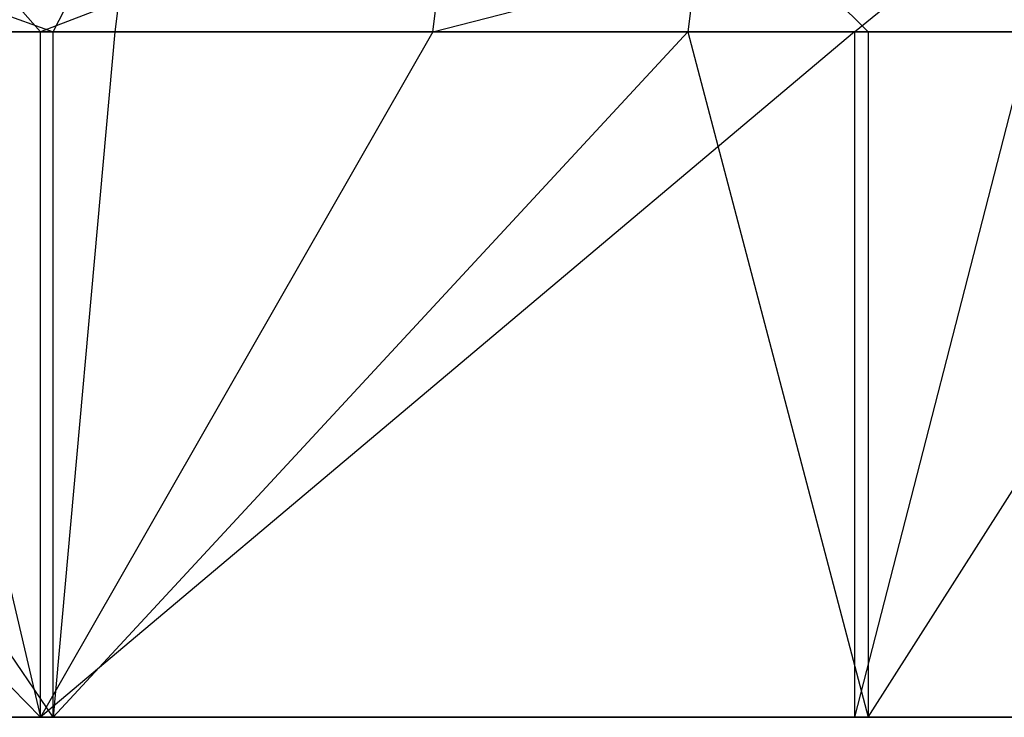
# Model space of a CAD drawing. Extents: x -172 to 172, y -29 to 28.
# Tile 78 of 256: x -143.69 to -134.07, y 7.6 to 14.42. Entities that reach past the tile are written whole.
import ezdxf

# ---------------------------------------------------------------- set-up
doc = ezdxf.new("R2010")
doc.units = 0
doc.header["$LTSCALE"] = 25.4
doc.layers.get('0').update_dxf_attribs({"linetype": 'CONTINUOUS'})

msp = doc.modelspace()

# ---------------------------------------------------------------- linework, layer by layer
at = {"color": 0}
for p, q in [((-147.7148, 15.8448, -1331.8629), (-143.3672, 14.2997, -1339.1776)), ((-147.7148, 15.8448, -1331.8629), (-143.3672, 14.2997, -1339.1776)), ((-143.4897, 14.2997, -1147.5059), (-144.861, 15.8448, -1150.045)), ((-143.4897, 14.2997, -1147.5059), (-144.861, 15.8448, -1150.045)), ((-139.4572, 15.8448, -1142.1385), (-143.4897, 14.2997, -1147.5059)), ((-139.4572, 15.8448, -1142.1385), (-143.4897, 14.2997, -1147.5059)), ((-143.3672, 14.2997, -1339.1776), (-142.5619, 15.8448, -1339.9352)), ((-143.3672, 14.2997, -1339.1776), (-142.5619, 15.8448, -1339.9352)), ((-142.5619, 15.8448, -1339.9352), (-142.7644, 14.2997, -1340.0725)), ((-142.5619, 15.8448, -1339.9352), (-142.7644, 14.2997, -1340.0725)), ((-139.6554, 14.2997, -1141.9949), (-139.4572, 15.8448, -1142.1385)), ((-139.6554, 14.2997, -1141.9949), (-139.4572, 15.8448, -1142.1385)), ((-139.6554, 14.2997, -1141.9949), (-133.6225, 15.8448, -1134.5444)), ((-139.6554, 14.2997, -1141.9949), (-133.6225, 15.8448, -1134.5444)), ((-136.9683, 15.8448, -1347.7086), (-137.1629, 14.2997, -1347.8569)), ((-136.9683, 15.8448, -1347.7086), (-137.1629, 14.2997, -1347.8569)), ((-135.3989, 14.2997, -1350.1304), (-136.9683, 15.8448, -1347.7086)), ((-135.3989, 14.2997, -1350.1304), (-136.9683, 15.8448, -1347.7086)), ((-135.5354, 14.2997, -1136.543), (-133.6225, 15.8448, -1134.5444)), ((-135.5354, 14.2997, -1136.543), (-133.6225, 15.8448, -1134.5444)), ((-150.0298, 14.2997, -1158.119), (-143.4897, 7.5997, -1147.5059)), ((-150.0298, 14.2997, -1158.119), (-143.4897, 7.5997, -1147.5059)), ((-143.3672, 7.5997, -1339.1776), (-147.9246, 14.2997, -1331.9888)), ((-147.9246, 14.2997, -1331.9888), (-143.3672, 14.2997, -1339.1776)), ((-143.3672, 7.5997, -1339.1776), (-147.9246, 14.2997, -1331.9888)), ((-147.9246, 14.2997, -1331.9888), (-143.3672, 14.2997, -1339.1776)), ((-145.0668, 14.2997, -1149.9127), (-143.4897, 7.5997, -1147.5059)), ((-143.4897, 14.2997, -1147.5059), (-145.0668, 14.2997, -1149.9127)), ((-145.0668, 14.2997, -1149.9127), (-143.4897, 7.5997, -1147.5059)), ((-143.4897, 14.2997, -1147.5059), (-145.0668, 14.2997, -1149.9127)), ((-143.4897, 7.5997, -1147.5059), (-143.4897, 14.2997, -1147.5059)), ((-135.5354, 14.2997, -1136.543), (-143.4897, 7.5997, -1147.5059)), ((-139.6554, 14.2997, -1141.9949), (-143.4897, 7.5997, -1147.5059)), ((-139.6554, 14.2997, -1141.9949), (-143.4897, 7.5997, -1147.5059)), ((-139.6554, 14.2997, -1141.9949), (-143.4897, 14.2997, -1147.5059)), ((-143.4897, 7.5997, -1147.5059), (-143.4897, 14.2997, -1147.5059)), ((-139.6554, 14.2997, -1141.9949), (-143.4897, 14.2997, -1147.5059)), ((-135.5354, 14.2997, -1136.543), (-143.4897, 7.5997, -1147.5059)), ((-142.7644, 14.2997, -1340.0725), (-143.3672, 7.5997, -1339.1776)), ((-137.1629, 14.2997, -1347.8569), (-143.3672, 7.5997, -1339.1776)), ((-143.3672, 7.5997, -1339.1776), (-143.3672, 14.2997, -1339.1776)), ((-137.1629, 14.2997, -1347.8569), (-143.3672, 7.5997, -1339.1776)), ((-143.3672, 14.2997, -1339.1776), (-142.7644, 14.2997, -1340.0725)), ((-142.7644, 14.2997, -1340.0725), (-143.3672, 7.5997, -1339.1776)), ((-143.3672, 7.5997, -1339.1776), (-143.3672, 14.2997, -1339.1776)), ((-143.3672, 14.2997, -1339.1776), (-142.7644, 14.2997, -1340.0725)), ((-142.7644, 14.2997, -1340.0725), (-137.1629, 14.2997, -1347.8569)), ((-142.7644, 14.2997, -1340.0725), (-137.1629, 14.2997, -1347.8569)), ((-135.5354, 14.2997, -1136.543), (-139.6554, 14.2997, -1141.9949)), ((-135.5354, 14.2997, -1136.543), (-139.6554, 14.2997, -1141.9949)), ((-137.1629, 14.2997, -1347.8569), (-135.3989, 7.5997, -1350.1304)), ((-137.1629, 14.2997, -1347.8569), (-135.3989, 14.2997, -1350.1304)), ((-137.1629, 14.2997, -1347.8569), (-135.3989, 7.5997, -1350.1304)), ((-137.1629, 14.2997, -1347.8569), (-135.3989, 14.2997, -1350.1304)), ((-133.8123, 14.2997, -1134.39), (-135.5354, 7.5997, -1136.543)), ((-133.8123, 14.2997, -1134.39), (-135.5354, 14.2997, -1136.543)), ((-135.5354, 14.2997, -1136.543), (-135.5354, 7.5997, -1136.543)), ((-133.8123, 14.2997, -1134.39), (-135.5354, 7.5997, -1136.543)), ((-135.5354, 14.2997, -1136.543), (-135.5354, 7.5997, -1136.543)), ((-133.8123, 14.2997, -1134.39), (-135.5354, 14.2997, -1136.543)), ((-135.3989, 7.5997, -1350.1304), (-131.1374, 14.2997, -1355.3181)), ((-135.3989, 14.2997, -1350.1304), (-135.3989, 7.5997, -1350.1304)), ((-135.3989, 14.2997, -1350.1304), (-135.3989, 7.5997, -1350.1304)), ((-135.3989, 14.2997, -1350.1304), (-131.1374, 14.2997, -1355.3181)), ((-135.3989, 7.5997, -1350.1304), (-131.1374, 14.2997, -1355.3181)), ((-135.3989, 14.2997, -1350.1304), (-131.1374, 14.2997, -1355.3181)), ((-143.4897, 7.5997, -1147.5059), (-150.5594, 7.5997, -1159.0591)), ((-143.4897, 7.5997, -1147.5059), (-150.5594, 7.5997, -1159.0591)), ((-150.4517, 7.5997, -1327.6334), (-143.3672, 7.5997, -1339.1776)), ((-150.4517, 7.5997, -1327.6334), (-143.3672, 7.5997, -1339.1776)), ((-135.5354, 7.5997, -1136.543), (-143.4897, 7.5997, -1147.5059)), ((-135.5354, 7.5997, -1136.543), (-143.4897, 7.5997, -1147.5059)), ((-143.3672, 7.5997, -1339.1776), (-135.3989, 7.5997, -1350.1304)), ((-143.3672, 7.5997, -1339.1776), (-135.3989, 7.5997, -1350.1304)), ((-126.7454, 7.5997, -1126.2379), (-135.5354, 7.5997, -1136.543)), ((-126.7454, 7.5997, -1126.2379), (-135.5354, 7.5997, -1136.543)), ((-135.3989, 7.5997, -1350.1304), (-126.5958, 7.5997, -1360.4242)), ((-135.3989, 7.5997, -1350.1304), (-126.5958, 7.5997, -1360.4242))]:
    msp.add_line(p, q, dxfattribs=at)

doc.saveas('drawing.dxf')
